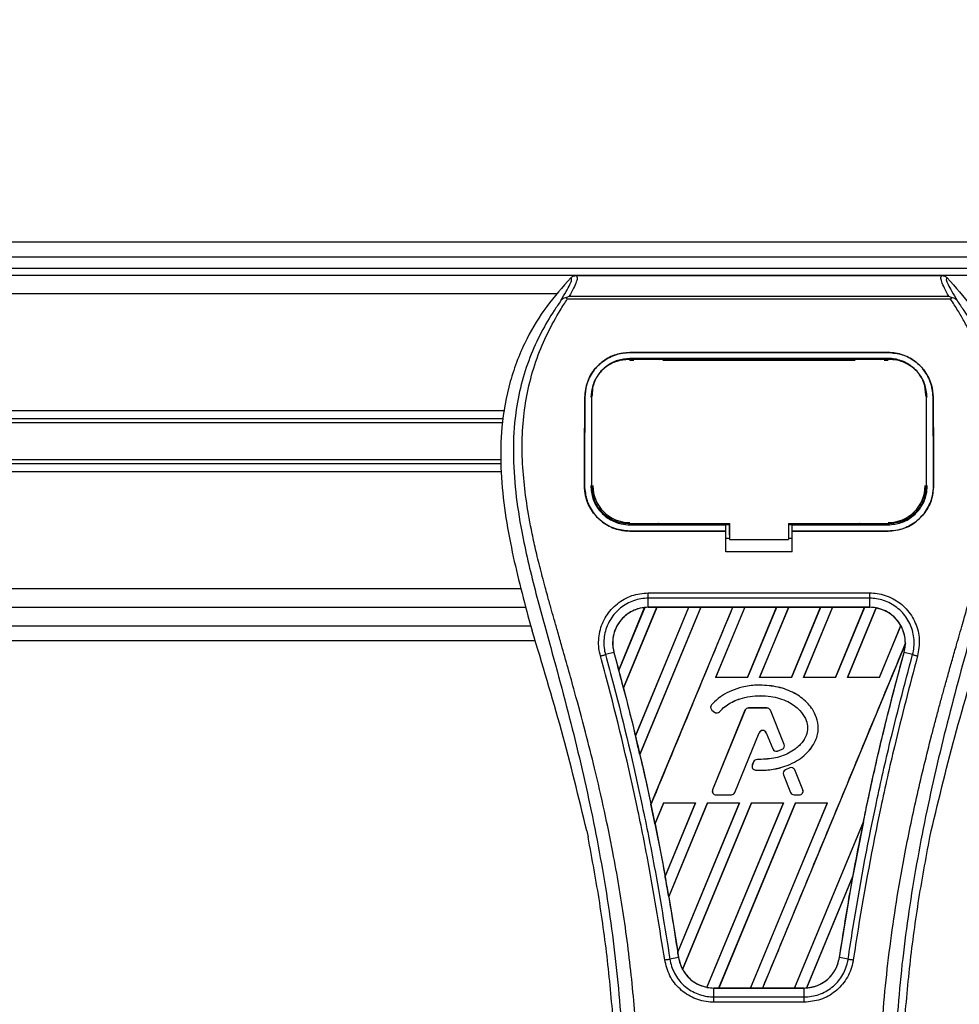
# Model space of a CAD drawing. Header units: millimetres. Extents: x 0 to 420, y 0 to 297.
# Tile 39 of 79: x 186 to 196, y 244 to 255. Entities that reach past the tile are written whole.
import ezdxf

# ---------------------------------------------------------------- set-up
doc = ezdxf.new("R2010")
doc.units = ezdxf.units.MM
doc.layers.add('QUOTE', color=174, linetype='Continuous')
doc.styles.add('SLDTEXTSTYLE3', font='TXT', dxfattribs={"width": 0.75})
doc.dimstyles.new('SLDDIMSTYLE0', dxfattribs={"dimtxt": 3, "dimasz": 3, "dimexe": 0, "dimexo": 0.0625, "dimgap": 0.75, "dimtad": 1, "dimlfac": 12.544143, "dimrnd": 1e-09, "dimzin": 12, "dimdsep": 46, "dimtxsty": 'SLDTEXTSTYLE3', "dimsah": 1, "dimcen": 0.09, "dimadec": 0, "dimazin": 3, "dimtfac": 1, "dimtdec": 3, "dimtofl": 0, "dimtmove": 0, "dimatfit": 3, "dimfxl": 0, "dimfrac": 2, "dimtolj": 1, "dimtzin": 12, "dimarcsym": 0})

# ---------------------------------------------------------------- blocks, each defined once
blk = doc.blocks.new('_D')
at = {"layer": 'QUOTE'}
for p, q in [((57.97, 252.326), (57.97, 261.036)), ((217.407, 252.326), (217.407, 261.036)), ((217.407, 259.036), (57.97, 259.036))]:
    blk.add_line(p, q, dxfattribs=at)
for points in [[(57.97, 259.036), (60.97, 258.536), (60.97, 259.536)], [(217.407, 259.036), (214.407, 259.536), (214.407, 258.536)]]:
    blk.add_solid(points, dxfattribs=at)
at = {"layer": 'QUOTE', "insert": (133.255, 262.903), "char_height": 3, "attachment_point": 1, "style": 'SLDTEXTSTYLE3'}
blk.add_mtext('2000', dxfattribs=at)

msp = doc.modelspace()

# ---------------------------------------------------------------- linework, layer by layer
at = {"color": 7, "linetype": 'Continuous', "lineweight": 25}
for p, q in [((214.42667, 252.47871), (57.96966, 252.47871)), ((60.16192, 252.31927), (214.37732, 252.31927)), ((60.2815, 252.19969), (214.37732, 252.19969)), ((202.6587, 252.11998), (72.71758, 252.11998)), ((192.31377, 252.11865), (196.26274, 252.11865)), ((192.10138, 251.92068), (83.2749, 251.92068)), ((192.23837, 251.89486), (196.33825, 251.89486)), ((192.21736, 251.86371), (192.20983, 251.88075)), ((196.35813, 251.86371), (192.21736, 251.86371)), ((196.3669, 251.88097), (196.35813, 251.86371)), ((192.89319, 251.28714), (195.68333, 251.28714)), ((192.89319, 251.28677), (192.89319, 251.28714)), ((195.68333, 251.28677), (192.89319, 251.28677)), ((195.68333, 251.28677), (195.68333, 251.28714)), ((195.68333, 251.22259), (192.89319, 251.22259)), ((192.89319, 251.2046), (192.93445, 251.2046)), ((192.89419, 251.21205), (192.89391, 251.21205)), ((193.23535, 251.21892), (192.94962, 251.21892)), ((193.25052, 251.2046), (195.326, 251.2046)), ((195.6269, 251.21892), (195.34117, 251.21892)), ((195.64207, 251.2046), (195.68333, 251.2046)), ((192.48418, 250.82928), (192.48328, 250.8116)), ((192.48471, 250.84765), (192.48381, 250.83004)), ((196.0927, 250.83013), (196.09178, 250.84766)), ((196.09325, 250.8116), (196.09234, 250.82927)), ((192.40726, 250.80491), (192.40691, 250.80491)), ((196.16926, 250.80491), (196.16962, 250.80491)), ((191.54376, 250.65714), (139.76082, 250.65714)), ((191.52794, 250.57072), (175.22831, 250.57072)), ((191.51956, 250.52496), (175.27957, 250.52496)), ((191.50163, 250.08189), (175.22831, 250.08189)), ((191.50274, 250.12766), (175.27957, 250.12766)), ((191.50502, 249.99548), (139.76082, 249.99548)), ((192.40293, 249.84813), (192.40258, 249.84813)), ((192.48094, 249.84091), (192.48118, 249.84046)), ((196.09534, 249.84045), (196.09559, 249.84089)), ((196.17359, 249.84813), (196.17394, 249.84813)), ((193.96945, 249.31292), (193.96945, 249.44399)), ((192.89319, 249.42406), (192.89319, 249.44008)), ((192.89319, 249.42406), (193.92953, 249.42406)), ((192.89319, 249.35666), (192.89319, 249.35631)), ((192.89319, 249.35666), (193.92953, 249.35666)), ((193.92953, 249.35631), (192.89319, 249.35631)), ((192.95635, 249.42782), (193.22862, 249.42782)), ((193.92953, 249.42744), (193.96945, 249.42744)), ((193.92953, 249.3605), (193.92953, 249.42406)), ((193.92953, 249.13431), (193.92953, 249.35631)), ((193.96945, 249.44007), (193.96945, 249.2644)), ((194.6072, 249.44007), (195.69648, 249.44006)), ((194.6072, 249.44007), (194.6072, 249.2644)), ((194.6072, 249.42744), (194.64699, 249.42744)), ((194.64699, 249.42406), (195.68333, 249.42406)), ((194.64699, 249.3605), (194.64699, 249.42406)), ((194.64699, 249.35666), (195.68333, 249.35666)), ((194.64699, 249.13431), (194.64699, 249.35631)), ((195.68333, 249.35631), (194.64699, 249.35631)), ((195.3479, 249.42782), (195.62018, 249.42782)), ((195.68333, 249.42406), (195.68333, 249.44006)), ((195.68333, 249.35666), (195.68333, 249.35631)), ((193.92953, 249.28076), (193.96945, 249.28076)), ((193.96945, 249.31292), (193.96945, 249.26762)), ((193.96945, 249.2644), (193.96945, 249.26762)), ((193.96945, 249.2644), (194.6072, 249.2644)), ((194.6072, 249.28076), (194.64699, 249.28076)), ((194.64699, 249.13431), (193.92953, 249.13431)), ((191.7157, 248.73194), (139.76082, 248.73194)), ((193.09214, 248.68916), (195.48438, 248.68916)), ((193.09214, 248.53307), (193.09214, 248.63094)), ((195.48438, 248.63094), (193.09214, 248.63094)), ((195.48438, 248.53307), (195.48438, 248.63094)), ((191.77073, 248.53264), (139.76082, 248.53264)), ((192.7732, 247.85484), (193.05276, 248.53038)), ((193.05409, 248.531), (192.77328, 247.85308)), ((192.82369, 247.6623), (193.1843, 248.53289)), ((193.18516, 248.5324), (192.82422, 247.6617)), ((193.52818, 248.5324), (192.95362, 247.14455)), ((192.95367, 247.14285), (193.52944, 248.53289)), ((193.65887, 248.53289), (193.00068, 246.94385)), ((193.00118, 246.94324), (193.65974, 248.5324)), ((195.48438, 248.53307), (193.09214, 248.53307)), ((193.09214, 248.53289), (193.09214, 248.53307)), ((193.09214, 248.53289), (193.1843, 248.53289)), ((193.12106, 246.40124), (194.00402, 248.53289)), ((193.1843, 248.53289), (193.18516, 248.5324)), ((193.52818, 248.5324), (193.18516, 248.5324)), ((193.52944, 248.53289), (193.52818, 248.5324)), ((193.52944, 248.53289), (193.65887, 248.53289)), ((193.65974, 248.5324), (193.65887, 248.53289)), ((194.00275, 248.5324), (193.65974, 248.5324)), ((194.13345, 248.53289), (193.81966, 247.77532)), ((193.82076, 247.77606), (194.13431, 248.5324)), ((194.00402, 248.53289), (194.00275, 248.5324)), ((194.00402, 248.53289), (194.13345, 248.53289)), ((194.13431, 248.5324), (194.13345, 248.53289)), ((194.47733, 248.5324), (194.13431, 248.5324)), ((194.47733, 248.5324), (194.16431, 247.77606)), ((194.1648, 247.77532), (194.4786, 248.53289)), ((194.60803, 248.53289), (194.29423, 247.77532)), ((194.29534, 247.77606), (194.60889, 248.5324)), ((194.4786, 248.53289), (194.47733, 248.5324)), ((194.4786, 248.53289), (194.60803, 248.53289)), ((194.60889, 248.5324), (194.60803, 248.53289)), ((194.95191, 248.5324), (194.60889, 248.5324)), ((194.95191, 248.5324), (194.63889, 247.77606)), ((194.63938, 247.77532), (194.95317, 248.53289)), ((195.0826, 248.53289), (194.76881, 247.77532)), ((194.76991, 247.77606), (195.08347, 248.5324)), ((194.95317, 248.53289), (194.95191, 248.5324)), ((194.95317, 248.53289), (195.0826, 248.53289)), ((195.08347, 248.5324), (195.0826, 248.53289)), ((195.42648, 248.5324), (195.08347, 248.5324)), ((195.42648, 248.5324), (195.11346, 247.77606)), ((195.11396, 247.77532), (195.42775, 248.53289)), ((195.55451, 248.52645), (195.24339, 247.77532)), ((195.24449, 247.77606), (195.55531, 248.5258)), ((195.42775, 248.53289), (195.42648, 248.5324)), ((195.42775, 248.53289), (195.48438, 248.53289)), ((195.48438, 248.53289), (195.48438, 248.53307)), ((191.80561, 248.38998), (191.83738, 248.27896)), ((139.76082, 248.33335), (191.82182, 248.33335)), ((195.8198, 248.33599), (195.58804, 247.77606)), ((195.58853, 247.77532), (195.82058, 248.33552)), ((139.76082, 248.17391), (191.86827, 248.17391)), ((195.86934, 248.14077), (194.32743, 244.41827)), ((192.72066, 248.04545), (192.62936, 248.02163)), ((192.72135, 248.04564), (192.72066, 248.04545)), ((192.72135, 248.04564), (192.7732, 247.85484)), ((195.85517, 248.04564), (195.85586, 248.04545)), ((195.94717, 248.02163), (195.85586, 248.04545)), ((192.77328, 247.85308), (192.7732, 247.85484)), ((193.82076, 247.77606), (193.81966, 247.77532)), ((194.1648, 247.77532), (193.81966, 247.77532)), ((194.16431, 247.77606), (193.82076, 247.77606)), ((194.1648, 247.77532), (194.16431, 247.77606)), ((194.29534, 247.77606), (194.29423, 247.77532)), ((194.63938, 247.77532), (194.29423, 247.77532)), ((194.63889, 247.77606), (194.29534, 247.77606)), ((194.63938, 247.77532), (194.63889, 247.77606)), ((194.76991, 247.77606), (194.76881, 247.77532)), ((195.11396, 247.77532), (194.76881, 247.77532)), ((195.11346, 247.77606), (194.76991, 247.77606)), ((195.11396, 247.77532), (195.11346, 247.77606)), ((195.24449, 247.77606), (195.24339, 247.77532)), ((195.58853, 247.77532), (195.24339, 247.77532)), ((195.58804, 247.77606), (195.24449, 247.77606)), ((195.58853, 247.77532), (195.58804, 247.77606)), ((192.82422, 247.6617), (192.82369, 247.6623)), ((192.82422, 247.6617), (192.95362, 247.14455)), ((194.29789, 247.69216), (194.29789, 247.69244)), ((193.77589, 247.47902), (193.77568, 247.4792)), ((193.78038, 247.42185), (193.7802, 247.42163)), ((193.7802, 247.42163), (193.80625, 247.3999)), ((193.78038, 247.42185), (193.80643, 247.40011)), ((194.17434, 247.4444), (194.17434, 247.44468)), ((194.37362, 247.44468), (194.17434, 247.44468)), ((194.37362, 247.4444), (194.17434, 247.4444)), ((194.37362, 247.4444), (194.37362, 247.44468)), ((194.13698, 247.41957), (193.78685, 246.56202)), ((194.13724, 247.41947), (193.78711, 246.56191)), ((193.80643, 247.40011), (193.80625, 247.3999)), ((193.86234, 247.40459), (193.86255, 247.4044)), ((194.13724, 247.41947), (194.13698, 247.41957)), ((194.41073, 247.41947), (194.41098, 247.41957)), ((194.56105, 247.05128), (194.41073, 247.41947)), ((194.56131, 247.05138), (194.41098, 247.41957)), ((192.95367, 247.14285), (192.95362, 247.14455)), ((194.02765, 246.53161), (194.29129, 247.17734)), ((194.0279, 246.53151), (194.29154, 247.17724)), ((194.29129, 247.17734), (194.29154, 247.17724)), ((194.36653, 247.17734), (194.36627, 247.17724)), ((194.36627, 247.17724), (194.43731, 247.00325)), ((194.36653, 247.17734), (194.43756, 247.00336)), ((194.43756, 247.00336), (194.43731, 247.00325)), ((194.53921, 246.99907), (194.53931, 246.99881)), ((194.56105, 247.05128), (194.56131, 247.05138)), ((193.00118, 246.94324), (193.00068, 246.94385)), ((194.26748, 246.88749), (194.26748, 246.88777)), ((194.48634, 246.98017), (194.48642, 246.9799)), ((194.23027, 246.86299), (194.21603, 246.82896)), ((194.21629, 246.82885), (194.21603, 246.82896)), ((194.23053, 246.86288), (194.21629, 246.82885)), ((194.23053, 246.86288), (194.23027, 246.86299)), ((194.6208, 246.79696), (194.57276, 246.77632)), ((194.62091, 246.79671), (194.57287, 246.77607)), ((194.62091, 246.79671), (194.6208, 246.79696)), ((194.25093, 246.77337), (194.25092, 246.77309)), ((194.55158, 246.72409), (194.55132, 246.72399)), ((194.55132, 246.72399), (194.62991, 246.53151)), ((194.55158, 246.72409), (194.63017, 246.53161)), ((194.57287, 246.77607), (194.57276, 246.77632)), ((194.67384, 246.77503), (194.6741, 246.77514)), ((194.76085, 246.56191), (194.67384, 246.77503)), ((194.76111, 246.56202), (194.6741, 246.77514)), ((193.78711, 246.56191), (193.78685, 246.56202)), ((193.82422, 246.50669), (193.99054, 246.50669)), ((193.82422, 246.50669), (193.82422, 246.50641)), ((193.82422, 246.50641), (193.99054, 246.50641)), ((193.99054, 246.50669), (193.99054, 246.50641)), ((194.02765, 246.53161), (194.0279, 246.53151)), ((194.63017, 246.53161), (194.62991, 246.53151)), ((194.66727, 246.50669), (194.66727, 246.50641)), ((194.66727, 246.50669), (194.72374, 246.50669)), ((194.66727, 246.50641), (194.72374, 246.50641)), ((194.72374, 246.50669), (194.72374, 246.50641)), ((194.76085, 246.56191), (194.76111, 246.56202)), ((193.12106, 246.40124), (193.12104, 246.40306)), ((193.25831, 246.4201), (193.16426, 246.19304)), ((193.16477, 246.19236), (193.25879, 246.41939)), ((193.25831, 246.4201), (193.60345, 246.4201)), ((193.25831, 246.4201), (193.25879, 246.41939)), ((193.25879, 246.41939), (193.60238, 246.41939)), ((193.27385, 245.62436), (193.60345, 246.4201)), ((193.60238, 246.41939), (193.27387, 245.62648)), ((193.73288, 246.4201), (193.31273, 245.40576)), ((193.31329, 245.40495), (193.73336, 246.41939)), ((193.41003, 244.8074), (194.07803, 246.4201)), ((194.07696, 246.41939), (193.4101, 244.81006)), ((194.20746, 246.4201), (193.46165, 244.61955)), ((193.4625, 244.61901), (194.20794, 246.41939)), ((193.60238, 246.41939), (193.60345, 246.4201)), ((194.55154, 246.41939), (193.72552, 244.42608)), ((193.72637, 244.42538), (194.55261, 246.4201)), ((193.73288, 246.4201), (194.07803, 246.4201)), ((193.73288, 246.4201), (193.73336, 246.41939)), ((193.73336, 246.41939), (194.07696, 246.41939)), ((194.68204, 246.4201), (193.85285, 244.41827)), ((193.85421, 244.4188), (194.68252, 246.41939)), ((194.07696, 246.41939), (194.07803, 246.4201)), ((195.02611, 246.41939), (194.19708, 244.4188)), ((194.198, 244.41827), (195.02718, 246.4201)), ((194.20746, 246.4201), (194.55261, 246.4201)), ((194.20746, 246.4201), (194.20794, 246.41939)), ((194.20794, 246.41939), (194.55154, 246.41939)), ((194.55154, 246.41939), (194.55261, 246.4201)), ((194.68204, 246.4201), (195.02718, 246.4201)), ((194.68204, 246.4201), (194.68252, 246.41939)), ((194.68252, 246.41939), (195.02611, 246.41939)), ((195.02611, 246.41939), (195.02718, 246.4201)), ((193.16477, 246.19236), (193.16426, 246.19304)), ((193.16477, 246.19236), (193.27387, 245.62648)), ((195.41672, 246.2167), (194.67165, 244.4188)), ((194.67258, 244.41827), (195.41668, 246.21471)), ((192.42838, 246.11599), (192.44241, 246.04938)), ((196.13411, 246.04938), (196.14814, 246.11599)), ((195.30353, 245.62906), (194.80237, 244.41914)), ((194.80376, 244.41977), (195.30214, 245.62362)), ((195.15686, 244.74655), (195.30214, 245.62362)), ((193.31329, 245.40495), (193.31273, 245.40576)), ((193.31329, 245.40495), (193.4101, 244.81006)), ((193.41896, 244.74644), (193.32532, 244.73108)), ((193.41919, 244.74647), (193.41896, 244.74644)), ((195.15686, 244.74655), (195.15756, 244.74644)), ((195.2512, 244.73108), (195.15756, 244.74644)), ((193.8, 244.41827), (193.8, 244.41811)), ((193.85285, 244.41827), (193.8, 244.41827)), ((193.8, 244.32177), (193.8, 244.41811)), ((193.8, 244.41811), (194.77652, 244.41811)), ((193.85285, 244.41827), (193.85421, 244.4188)), ((193.85421, 244.4188), (194.19708, 244.4188)), ((194.19708, 244.4188), (194.198, 244.41827)), ((194.32743, 244.41827), (194.198, 244.41827)), ((194.32743, 244.41827), (194.32879, 244.4188)), ((194.32879, 244.4188), (194.67165, 244.4188)), ((194.67165, 244.4188), (194.67258, 244.41827)), ((194.77652, 244.41827), (194.67258, 244.41827)), ((194.77652, 244.41827), (194.77652, 244.41811)), ((194.77652, 244.32177), (194.77652, 244.41811)), ((194.77652, 244.2645), (193.79999, 244.2645)), ((193.8, 244.32177), (194.77652, 244.32177))]:
    msp.add_line(p, q, dxfattribs=at)
at = {"color": 7, "linetype": 'Continuous', "lineweight": 25, "flags": 128}
for points in [[(192.88412, 251.21207), (192.89319, 251.21205), (192.89391, 251.21205)], [(192.88003, 249.44008), (193.40714, 249.44008), (193.96945, 249.44007)]]:
    msp.add_lwpolyline(points, dxfattribs=at)
at = {"color": 7, "linetype": 'Continuous', "lineweight": 25}
for centre, radius, start, end in [((192.89319, 249.848), 0.39998, 180, 270), ((195.68333, 249.848), 0.39998, 270, 0), ((193.09214, 248.14786), 0.38503, 90, 95.672482), ((195.48438, 248.14786), 0.38503, 79.504419, 90), ((195.48438, 248.14786), 0.38503, 358.944799, 29.169256), ((165.80985, 240.62658), 27.91503, 14.59831, 15.003317), ((193.80605, 247.45262), 0.04036, 138.805903, 230.16689), ((193.80605, 247.45262), 0.04008, 138.805903, 230.16689), ((194.17434, 247.40432), 0.04036, 90, 157.790712), ((194.17434, 247.40432), 0.04008, 90, 157.790712), ((194.37362, 247.40432), 0.04036, 22.209291, 90), ((194.37362, 247.40432), 0.04008, 22.209291, 90), ((193.8321, 247.43089), 0.04036, 230.16689, 318.977091), ((193.8321, 247.43089), 0.04008, 230.16689, 318.977091), ((165.80985, 240.62658), 27.91503, 13.079561, 13.499245), ((194.32891, 247.16198), 0.04064, 22.209261, 157.790711), ((194.32891, 247.16198), 0.04036, 22.209261, 157.790711), ((194.47467, 247.01851), 0.04036, 202.209261, 286.934979), ((194.47467, 247.01851), 0.04008, 202.209261, 286.934979), ((194.52395, 247.03613), 0.04008, 292.378703, 22.209291), ((194.52395, 247.03613), 0.04036, 292.378703, 22.209291), ((194.2675, 246.84741), 0.04036, 90.034995, 157.290493), ((194.25326, 246.81338), 0.04036, 157.290493, 266.671349), ((194.25326, 246.81338), 0.04008, 157.290493, 266.671349), ((194.2675, 246.84741), 0.04008, 90.034995, 157.290493), ((194.63673, 246.75988), 0.04036, 22.209257, 113.245837), ((194.63673, 246.75988), 0.04008, 22.209257, 113.245837), ((194.58869, 246.73924), 0.04036, 113.245837, 202.209268), ((194.58869, 246.73924), 0.04008, 113.245837, 202.209268), ((193.82422, 246.54676), 0.04036, 157.790712, 270), ((193.82422, 246.54676), 0.04008, 157.790712, 270), ((193.99054, 246.54676), 0.04008, 270, 337.790711), ((193.99054, 246.54676), 0.04036, 270, 337.790711), ((194.66727, 246.54676), 0.04036, 202.209268, 270), ((194.66727, 246.54676), 0.04008, 202.209268, 270), ((194.72374, 246.54676), 0.04036, 270, 22.209257), ((194.72374, 246.54676), 0.04008, 270, 22.209257), ((165.80985, 240.62658), 27.91503, 11.50231, 11.938732), ((222.76667, 240.62658), 27.91503, 168.452296, 169.676611), ((165.80985, 240.62658), 27.91503, 9.857872, 10.313596), ((165.80985, 240.62658), 27.91503, 8.487123, 8.613574), ((193.8, 244.8033), 0.38503, 188.487123, 208.505607), ((193.8, 244.8033), 0.38503, 258.975145, 270), ((194.77652, 244.8033), 0.38503, 270, 273.848225)]:
    msp.add_arc(centre, radius, start, end, dxfattribs=at)
for centre, major_axis, start_param, end_param in [((193.38523, 248.02646), (0.58622, -0.24282), 2.4758381, 2.47834817), ((195.27192, 248.23586), (0.42495, -0.17602), 1.2366218, 1.23887561), ((195.64797, 248.0801), (0.32721, -0.13553), 1.39562439, 1.39817632), ((195.13692, 248.29178), (0.69497, -0.28786), 0.21269966, 0.21779657), ((214.01385, 244.25211), (17.50698, -7.25163), 3.47055409, 3.47067314), ((141.39508, 250.7395), (48.83326, -20.2274), 0.33679293, 0.33683833), ((248.3595, 230.02568), (51.18956, -21.20341), 3.26460707, 3.26472371), ((141.26008, 250.79542), (49.10328, -20.33924), 0.31874944, 0.31880635), ((193.63748, 244.87062), (0.32506, -0.13465), 4.52262937, 4.52551338), ((194.01353, 244.71485), (0.42709, -0.17691), 4.36914734, 4.3715621), ((194.48679, 244.92331), (0.5795, -0.24004), 5.59499393, 5.59764265)]:
    msp.add_ellipse(centre, major_axis=major_axis, ratio=0.86604739, start_param=start_param, end_param=end_param, dxfattribs=at)
for points, knots in [([(192.31377, 252.11865), (192.3191, 252.11337), (192.32974, 252.10282), (192.31822, 252.05432), (192.28898, 251.98669), (192.25515, 251.92532), (192.23837, 251.89486)], [0, 0, 0, 0, 0.25759359, 0.51473288, 0.75915094, 1, 1, 1, 1]), ([(192.25614, 252.09416), (192.26007, 252.0978), (192.26795, 252.10511), (192.28225, 252.11269), (192.29765, 252.11776), (192.30839, 252.11835), (192.31377, 252.11865)], [0, 0, 0, 0, 0.24915906, 0.49997617, 0.7491747, 1, 1, 1, 1]), ([(196.33825, 251.89486), (196.32181, 251.92554), (196.28899, 251.98677), (196.25961, 252.05424), (196.2471, 252.10274), (196.25752, 252.11334), (196.26274, 252.11865)], [0, 0, 0, 0, 0.242422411, 0.483828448, 0.741457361, 1, 1, 1, 1]), ([(196.26274, 252.11864), (196.27345, 252.1174), (196.28954, 252.11554), (196.30856, 252.10508), (196.31644, 252.0978), (196.32039, 252.09414)], [0, 0, 0, 0, 0.4987145, 0.74874936, 1, 1, 1, 1]), ([(192.25614, 252.09416), (192.16602, 251.99303), (191.98586, 251.79088), (191.75602, 251.4162), (191.58596, 250.97629), (191.50087, 250.50235), (191.49269, 250.04331), (191.53321, 249.60791), (191.63031, 249.054), (191.73657, 248.65153), (191.80561, 248.38998)], [0, 0, 0, 0, 0.10316831, 0.20624433, 0.33339074, 0.46068403, 0.57142712, 0.68264548, 0.793763, 1, 1, 1, 1]), ([(192.14749, 251.84761), (192.16735, 251.88135), (192.20725, 251.94911), (192.24858, 252.02419), (192.27026, 252.07777), (192.26085, 252.08869), (192.25614, 252.09416)], [0, 0, 0, 0, 0.248727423, 0.499498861, 0.749278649, 1, 1, 1, 1]), ([(196.32039, 252.09414), (196.31559, 252.08874), (196.30601, 252.07795), (196.32707, 252.02505), (196.36837, 251.95008), (196.40875, 251.88187), (196.42902, 251.84763)], [0, 0, 0, 0, 0.25144081, 0.50156728, 0.74986348, 1, 1, 1, 1]), ([(196.32039, 252.09414), (196.41051, 251.99302), (196.59067, 251.79087), (196.82051, 251.4162), (196.99056, 250.97629), (197.07565, 250.50235), (197.08383, 250.04331), (197.04331, 249.60791), (196.94621, 249.054), (196.83996, 248.65153), (196.77091, 248.38998)], [0, 0, 0, 0, 0.10316681, 0.20624133, 0.33338823, 0.46068199, 0.57142551, 0.68264429, 0.79376223, 1, 1, 1, 1]), ([(192.20955, 251.88092), (192.21874, 251.88594), (192.22811, 251.89106), (192.23817, 251.89479), (192.23836, 251.89486)], [0, 0, 0, 0, 0.98124308, 1, 1, 1, 1]), ([(196.33824, 251.89486), (196.33844, 251.89479), (196.34887, 251.89129), (196.35797, 251.88608), (196.3669, 251.88097)], [0, 0, 0, 0, 0.01890165, 1, 1, 1, 1]), ([(192.14742, 251.84754), (192.1236, 251.81282), (192.05147, 251.70769), (191.93259, 251.50676), (191.80871, 251.23697), (191.71358, 250.94239), (191.648, 250.59852), (191.62558, 250.20729), (191.654, 249.7782), (191.73187, 249.28107), (191.86416, 248.72069), (192.07439, 247.97231), (192.30926, 247.09519), (192.53555, 246.08209), (192.70593, 245.05883), (192.81463, 244.02743), (192.82703, 243.33721), (192.83322, 242.99221)], [0, 0, 0, 0, 0.01713148, 0.05187885, 0.08678877, 0.12161717, 0.15673053, 0.20338813, 0.25034812, 0.29727092, 0.36741646, 0.43767728, 0.5502447, 0.66284727, 0.77534658, 0.88770737, 1, 1, 1, 1]), ([(192.99205, 242.98692), (192.98899, 243.22081), (192.98272, 243.69881), (192.92678, 244.42539), (192.83881, 245.1585), (192.72995, 245.79527), (192.61815, 246.3375), (192.5189, 246.77035), (192.4104, 247.20039), (192.29068, 247.64486), (192.18766, 248.01061), (192.11168, 248.27544), (192.07328, 248.41026), (192.0372, 248.5374), (192.00592, 248.64819), (191.97516, 248.75911), (191.9478, 248.86281), (191.91959, 248.97324), (191.89365, 249.0794), (191.86992, 249.18126), (191.84841, 249.2788), (191.81268, 249.45161), (191.77082, 249.69294), (191.73511, 250.01159), (191.72538, 250.32265), (191.74475, 250.63243), (191.79863, 250.93523), (191.88569, 251.22842), (192.00365, 251.50277), (192.10714, 251.68853), (192.17903, 251.80477), (192.20487, 251.8445), (192.21736, 251.86371)], [0, 0, 0, 0, 0.0757702, 0.15485711, 0.23590506, 0.31485054, 0.36399108, 0.41519555, 0.45865907, 0.50762015, 0.56426777, 0.58171923, 0.5968623, 0.60967945, 0.62453602, 0.63416312, 0.64698127, 0.65929869, 0.67111214, 0.6824202, 0.69322322, 0.70352316, 0.73970395, 0.77276709, 0.80790749, 0.84137847, 0.87484774, 0.91020132, 0.94506666, 0.98012916, 0.9903909, 1, 1, 1, 1]), ([(192.2097, 251.88073), (192.20921, 251.88064), (192.20073, 251.87908), (192.18464, 251.87443), (192.16363, 251.86361), (192.15283, 251.85291), (192.14749, 251.84761)], [0, 0, 0, 0, 0.0200108, 0.34699568, 0.67667396, 1, 1, 1, 1]), ([(195.58447, 242.98692), (195.59022, 243.31115), (195.60173, 243.95952), (195.70203, 244.92745), (195.84044, 245.77867), (195.99657, 246.51602), (196.10964, 246.98099), (196.18888, 247.28514), (196.22602, 247.42468), (196.26257, 247.5592), (196.29893, 247.6908), (196.33705, 247.82708), (196.37845, 247.97362), (196.42883, 248.14981), (196.4824, 248.33681), (196.53777, 248.53202), (196.59135, 248.72091), (196.64647, 248.9296), (196.70027, 249.14987), (196.76407, 249.4446), (196.82304, 249.79926), (196.8545, 250.22111), (196.84, 250.54653), (196.80554, 250.7802), (196.7748, 250.92943), (196.73518, 251.0793), (196.68835, 251.22191), (196.63306, 251.36243), (196.57184, 251.49654), (196.50529, 251.62526), (196.43331, 251.74855), (196.38443, 251.82344), (196.35813, 251.86371)], [0, 0, 0, 0, 0.10501624, 0.21000012, 0.3148093, 0.38417565, 0.45402283, 0.46974914, 0.48595735, 0.50078255, 0.51489215, 0.53016847, 0.54660973, 0.56420695, 0.58951768, 0.60961461, 0.62993527, 0.65313231, 0.67956677, 0.7034488, 0.75098221, 0.79627837, 0.84125889, 0.85770847, 0.87473965, 0.89224616, 0.91011436, 0.92619338, 0.9450023, 0.96297697, 0.98008872, 1, 1, 1, 1]), ([(196.42908, 251.84756), (196.45291, 251.81284), (196.52505, 251.7077), (196.64393, 251.50676), (196.76781, 251.23697), (196.86294, 250.94239), (196.92853, 250.59852), (196.95094, 250.20729), (196.92252, 249.7782), (196.84465, 249.28107), (196.71236, 248.72069), (196.50213, 247.97231), (196.26727, 247.09519), (196.04097, 246.08209), (195.87059, 245.05883), (195.76189, 244.02743), (195.7495, 243.33721), (195.7433, 242.99221)], [0, 0, 0, 0, 0.01713512, 0.05188236, 0.08679215, 0.12162042, 0.15673365, 0.20339108, 0.2503509, 0.29727352, 0.3674188, 0.43767936, 0.55024637, 0.66284852, 0.77534741, 0.88770778, 1, 1, 1, 1]), ([(196.42902, 251.84763), (196.42367, 251.85293), (196.41288, 251.86363), (196.39187, 251.87444), (196.37581, 251.87908), (196.36735, 251.88064), (196.36688, 251.88072)], [0, 0, 0, 0, 0.32361461, 0.65359013, 0.98086966, 1, 1, 1, 1]), ([(192.40691, 250.80491), (192.41308, 250.86142), (192.42543, 250.97441), (192.51562, 251.12247), (192.64685, 251.23155), (192.78276, 251.2816), (192.86625, 251.28579), (192.89319, 251.28714)], [0, 0, 0, 0, 0.2254673, 0.45085364, 0.67736923, 0.89591171, 1, 1, 1, 1]), ([(192.89319, 251.28677), (192.84156, 251.28194), (192.7384, 251.2723), (192.5995, 251.19785), (192.48833, 251.0852), (192.41961, 250.94746), (192.41103, 250.84844), (192.40726, 250.80491)], [0, 0, 0, 0, 0.19866542, 0.3969886, 0.60422417, 0.82603869, 1, 1, 1, 1]), ([(195.68333, 251.28714), (195.73508, 251.2823), (195.8385, 251.27263), (195.97783, 251.1978), (196.08907, 251.08463), (196.15741, 250.94681), (196.1659, 250.84813), (196.16962, 250.80491)], [0, 0, 0, 0, 0.1991311, 0.39793157, 0.60588955, 0.82737965, 1, 1, 1, 1]), ([(196.16926, 250.80491), (196.16307, 250.86142), (196.15071, 250.97442), (196.06045, 251.12239), (195.92922, 251.23139), (195.79341, 251.28127), (195.71008, 251.28543), (195.68333, 251.28677)], [0, 0, 0, 0, 0.22565954, 0.45124755, 0.67796823, 0.89662642, 1, 1, 1, 1]), ([(192.89319, 251.22259), (192.84823, 251.21837), (192.75838, 251.20992), (192.63754, 251.14457), (192.54161, 251.04618), (192.48306, 250.92699), (192.47596, 250.84196), (192.47284, 250.80462)], [0, 0, 0, 0, 0.20000515, 0.39972248, 0.6073327, 0.82753078, 1, 1, 1, 1]), ([(192.88412, 251.21207), (192.83939, 251.20802), (192.74993, 251.19992), (192.63067, 251.13591), (192.54049, 251.04046), (192.4917, 250.93223), (192.48637, 250.85915), (192.48418, 250.82928)], [0, 0, 0, 0, 0.2128654, 0.42572184, 0.63872248, 0.85234986, 1, 1, 1, 1]), ([(195.69239, 251.21207), (195.68937, 251.21206), (195.37037, 251.21161), (194.43763, 251.21214), (193.50792, 251.21209), (192.89419, 251.21205)], [0, 0, 0, 0, 0.00323915, 0.34201142, 1, 1, 1, 1]), ([(192.94962, 251.21892), (192.95395, 251.21858), (192.96192, 251.21796), (192.96859, 251.2139), (192.97163, 251.21205)], [0, 0, 0, 0, 0.54423053, 1, 1, 1, 1]), ([(193.21289, 251.21203), (193.21692, 251.21428), (193.22389, 251.21817), (193.23195, 251.21869), (193.23535, 251.21892)], [0, 0, 0, 0, 0.57883712, 1, 1, 1, 1]), ([(195.34117, 251.21892), (195.34551, 251.21858), (195.35351, 251.21795), (195.3602, 251.21387), (195.36327, 251.212)], [0, 0, 0, 0, 0.54200646, 1, 1, 1, 1]), ([(195.60447, 251.21204), (195.6085, 251.21429), (195.61546, 251.21817), (195.62351, 251.21869), (195.6269, 251.21892)], [0, 0, 0, 0, 0.57824493, 1, 1, 1, 1]), ([(196.10368, 250.80462), (196.09846, 250.8535), (196.088, 250.95126), (196.01021, 251.0796), (195.89691, 251.17408), (195.77942, 251.21768), (195.70706, 251.22138), (195.68333, 251.22259)], [0, 0, 0, 0, 0.22552106, 0.45099433, 0.67672025, 0.8940147, 1, 1, 1, 1]), ([(196.09234, 250.82927), (196.08774, 250.8734), (196.07853, 250.96169), (196.00854, 251.07728), (195.9059, 251.16255), (195.794, 251.20612), (195.72086, 251.2104), (195.69239, 251.21207)], [0, 0, 0, 0, 0.21773223, 0.43557879, 0.65075483, 0.86407246, 1, 1, 1, 1]), ([(192.48118, 249.84046), (192.48118, 249.84296), (192.48148, 249.99494), (192.48203, 250.23256), (192.48303, 250.55125), (192.48374, 250.72876), (192.48415, 250.82103), (192.48418, 250.82928)], [0, 0, 0, 0, 0.0075194, 0.45666513, 0.71535566, 0.97452521, 1, 1, 1, 1]), ([(196.09234, 250.82927), (196.09237, 250.82102), (196.09305, 250.66824), (196.09394, 250.42796), (196.09479, 250.10791), (196.09516, 249.93221), (196.09534, 249.84295), (196.09534, 249.84045)], [0, 0, 0, 0, 0.02546624, 0.4713629, 0.73178735, 0.99246436, 1, 1, 1, 1]), ([(192.40258, 249.84813), (192.40283, 249.92833), (192.40345, 250.12906), (192.40473, 250.44943), (192.40618, 250.6863), (192.40691, 250.80491)], [0, 0, 0, 0, 0.249392, 0.62414375, 1, 1, 1, 1]), ([(192.40726, 250.80491), (192.40633, 250.64738), (192.40491, 250.41065), (192.40368, 250.0901), (192.40318, 249.92881), (192.40293, 249.84813)], [0, 0, 0, 0, 0.49854329, 0.74916751, 1, 1, 1, 1]), ([(196.17359, 249.84813), (196.17334, 249.92834), (196.17272, 250.12908), (196.17143, 250.4495), (196.16998, 250.68632), (196.16926, 250.80491)], [0, 0, 0, 0, 0.24937779, 0.62412174, 1, 1, 1, 1]), ([(196.16962, 250.80491), (196.17055, 250.64734), (196.17196, 250.41056), (196.17319, 250.09004), (196.17369, 249.92879), (196.17394, 249.84813)], [0, 0, 0, 0, 0.49858361, 0.74918971, 1, 1, 1, 1]), ([(192.89319, 249.35631), (192.83815, 249.36171), (192.72808, 249.37251), (192.5813, 249.45669), (192.47039, 249.58062), (192.41092, 249.71903), (192.40498, 249.81095), (192.40258, 249.84813)], [0, 0, 0, 0, 0.213411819, 0.426817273, 0.640485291, 0.854574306, 1, 1, 1, 1]), ([(192.40293, 249.84813), (192.4082, 249.79295), (192.41873, 249.68258), (192.50321, 249.53514), (192.62776, 249.42395), (192.76578, 249.36506), (192.85696, 249.35905), (192.89319, 249.35666)], [0, 0, 0, 0, 0.21527284, 0.43057751, 0.64507916, 0.85897707, 1, 1, 1, 1]), ([(192.46994, 249.848), (192.47453, 249.80033), (192.48373, 249.70499), (192.55685, 249.57769), (192.66459, 249.48181), (192.78365, 249.43123), (192.86214, 249.42609), (192.89319, 249.42406)], [0, 0, 0, 0, 0.21554334, 0.43111778, 0.64592653, 0.85995009, 1, 1, 1, 1]), ([(192.48118, 249.84046), (192.48553, 249.79537), (192.49422, 249.70517), (192.56336, 249.58478), (192.66518, 249.49424), (192.77734, 249.44676), (192.85106, 249.44196), (192.88003, 249.44008)], [0, 0, 0, 0, 0.21612272, 0.43228358, 0.64748247, 0.86145988, 1, 1, 1, 1]), ([(196.17394, 249.84813), (196.16867, 249.79292), (196.15814, 249.6825), (196.07364, 249.53493), (195.94896, 249.42365), (195.81081, 249.36471), (195.71957, 249.3587), (195.68333, 249.35631)], [0, 0, 0, 0, 0.21521677, 0.43046232, 0.64509935, 0.85904026, 1, 1, 1, 1]), ([(195.68333, 249.35666), (195.73834, 249.36206), (195.84835, 249.37285), (195.99496, 249.45699), (196.10581, 249.58077), (196.16525, 249.71907), (196.17119, 249.81095), (196.17359, 249.84813)], [0, 0, 0, 0, 0.21342983, 0.42685587, 0.64034809, 0.85449046, 1, 1, 1, 1]), ([(195.68333, 249.42406), (195.73081, 249.42871), (195.82576, 249.43803), (195.95234, 249.51064), (196.04801, 249.6175), (196.09931, 249.73677), (196.10449, 249.816), (196.10659, 249.848)], [0, 0, 0, 0, 0.2134822, 0.42695832, 0.64062067, 0.85482206, 1, 1, 1, 1]), ([(195.69648, 249.44006), (195.74115, 249.44444), (195.83047, 249.45321), (195.94958, 249.52154), (196.03975, 249.62216), (196.08839, 249.73486), (196.09333, 249.80994), (196.09534, 249.84045)], [0, 0, 0, 0, 0.21287602, 0.42573624, 0.63903454, 0.85331242, 1, 1, 1, 1]), ([(192.95635, 249.42782), (192.95389, 249.42995), (192.94976, 249.43354), (192.94527, 249.43763), (192.94322, 249.43958), (192.94269, 249.44008)], [0, 0, 0, 0, 0.52171255, 0.87814343, 1, 1, 1, 1]), ([(192.98448, 249.44008), (192.98379, 249.43919), (192.98037, 249.43478), (192.97059, 249.42953), (192.96125, 249.42841), (192.95635, 249.42782)], [0, 0, 0, 0, 0.10642295, 0.53086448, 1, 1, 1, 1]), ([(193.22862, 249.42782), (193.2242, 249.42829), (193.21536, 249.42924), (193.20551, 249.43417), (193.20165, 249.43884), (193.20062, 249.44008)], [0, 0, 0, 0, 0.42334534, 0.8466836, 1, 1, 1, 1]), ([(193.24225, 249.44008), (193.24174, 249.43958), (193.23946, 249.43738), (193.23493, 249.4333), (193.2308, 249.42971), (193.22862, 249.42782)], [0, 0, 0, 0, 0.12176563, 0.5374861, 1, 1, 1, 1]), ([(195.3479, 249.42782), (195.34544, 249.42995), (195.34131, 249.43354), (195.33683, 249.43762), (195.33478, 249.43957), (195.33426, 249.44006)], [0, 0, 0, 0, 0.52240696, 0.87931225, 1, 1, 1, 1]), ([(195.37602, 249.44006), (195.37533, 249.43918), (195.37191, 249.43478), (195.36214, 249.42953), (195.3528, 249.42841), (195.3479, 249.42782)], [0, 0, 0, 0, 0.1058158, 0.53054572, 1, 1, 1, 1]), ([(195.62018, 249.42782), (195.61575, 249.42829), (195.60691, 249.42924), (195.59707, 249.43417), (195.59321, 249.43883), (195.59219, 249.44006)], [0, 0, 0, 0, 0.42366418, 0.84732129, 1, 1, 1, 1]), ([(195.63379, 249.44006), (195.63328, 249.43957), (195.63101, 249.43738), (195.62648, 249.4333), (195.62235, 249.42971), (195.62018, 249.42782)], [0, 0, 0, 0, 0.12048582, 0.5368121, 1, 1, 1, 1]), ([(192.57517, 248.00702), (192.56904, 248.03423), (192.54961, 248.12043), (192.55959, 248.27219), (192.6292, 248.44245), (192.75141, 248.57882), (192.91161, 248.67134), (193.03198, 248.68323), (193.09214, 248.68916)], [0, 0, 0, 0, 0.08482381, 0.26866327, 0.45220958, 0.6351901, 0.81766994, 1, 1, 1, 1]), ([(193.09214, 248.63094), (193.09214, 248.63094), (193.03868, 248.63093), (192.93082, 248.61265), (192.78769, 248.53339), (192.67827, 248.41095), (192.61522, 248.25887), (192.6077, 248.12347), (192.62275, 248.04568), (192.62935, 248.02163), (192.62936, 248.02163)], [0, 0, 0, 0, 0.00000543, 0.18210364, 0.36443631, 0.54739405, 0.7310397, 0.91506651, 0.99999457, 1, 1, 1, 1]), ([(195.48438, 248.68916), (195.51137, 248.68792), (195.59847, 248.68391), (195.74117, 248.63465), (195.88677, 248.5222), (195.98583, 248.36732), (196.03238, 248.18711), (196.0117, 248.06706), (196.00136, 248.00705)], [0, 0, 0, 0, 0.082154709, 0.265139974, 0.448671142, 0.632499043, 0.816300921, 1, 1, 1, 1]), ([(195.94717, 248.02163), (195.94717, 248.02163), (195.96147, 248.0737), (195.97248, 248.18357), (195.93356, 248.34381), (195.84388, 248.48221), (195.71378, 248.58285), (195.58626, 248.62509), (195.50846, 248.63094), (195.48438, 248.63094), (195.48438, 248.63094)], [0, 0, 0, 0, 0.00000543, 0.18394327, 0.36788507, 0.55174361, 0.73517579, 0.91795463, 0.99999457, 1, 1, 1, 1]), ([(193.05276, 248.53038), (193.04861, 248.5299), (193.0017, 248.52458), (192.91371, 248.49675), (192.82143, 248.42785), (192.75201, 248.33767), (192.70929, 248.23079), (192.70346, 248.12379), (192.71721, 248.0637), (192.72135, 248.04564)], [0, 0, 0, 0, 0.01885318, 0.21282096, 0.40681661, 0.52835779, 0.72245962, 0.91656219, 1, 1, 1, 1]), ([(193.09214, 248.53307), (193.06244, 248.53108), (193.00327, 248.52712), (192.9193, 248.49569), (192.84452, 248.44749), (192.78279, 248.38313), (192.73724, 248.30649), (192.71068, 248.22153), (192.70282, 248.13232), (192.71473, 248.07433), (192.72066, 248.04545)], [0, 0, 0, 0, 0.12569623, 0.25032569, 0.37528007, 0.50044089, 0.62515005, 0.75003778, 0.87547351, 1, 1, 1, 1]), ([(194.00275, 248.5324), (193.8559, 248.17756), (193.56215, 247.46778), (193.26809, 246.758), (193.12104, 246.40306)], [0, 0, 0, 0, 0.49992198, 1, 1, 1, 1]), ([(195.85586, 248.04545), (195.86183, 248.07452), (195.87338, 248.13085), (195.86632, 248.21724), (195.84907, 248.27601), (195.82393, 248.33259), (195.79114, 248.3863), (195.72999, 248.44899), (195.65565, 248.49646), (195.57222, 248.5273), (195.51347, 248.53116), (195.48438, 248.53307)], [0, 0, 0, 0, 0.12529956, 0.24274151, 0.36337564, 0.383202, 0.50535928, 0.6278262, 0.7514156, 0.8768992, 1, 1, 1, 1]), ([(195.8198, 248.33599), (195.81897, 248.33745), (195.80484, 248.3624), (195.76216, 248.42044), (195.67449, 248.49203), (195.59402, 248.51483), (195.55531, 248.5258)], [0, 0, 0, 0, 0.01512501, 0.25683294, 0.64241317, 1, 1, 1, 1]), ([(192.42838, 246.11599), (192.34045, 246.47884), (192.16443, 247.20512), (191.94646, 247.92082), (191.83738, 248.27896)], [0, 0, 0, 0, 0.49959655, 1, 1, 1, 1]), ([(196.14814, 246.11599), (196.23607, 246.47884), (196.41209, 247.20512), (196.63006, 247.92082), (196.73914, 248.27896)], [0, 0, 0, 0, 0.499596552, 1, 1, 1, 1]), ([(194.32879, 244.4188), (194.58534, 245.03855), (195.09848, 246.27815), (195.61205, 247.51766), (195.86885, 248.13746)], [0, 0, 0, 0, 0.49996212, 1, 1, 1, 1]), ([(195.85517, 248.04564), (195.85878, 248.06044), (195.86614, 248.09062), (195.86794, 248.12165), (195.86885, 248.13746)], [0, 0, 0, 0, 0.49021008, 1, 1, 1, 1]), ([(193.26956, 244.72242), (193.21636, 245.05574), (193.12794, 245.60968), (192.92948, 246.59795), (192.75036, 247.35975), (192.60438, 247.89909), (192.57517, 248.00702)], [0, 0, 0, 0, 0.30143784, 0.50095323, 0.90014009, 1, 1, 1, 1]), ([(192.62936, 248.02163), (192.65865, 247.91354), (192.80505, 247.37328), (192.9845, 246.61009), (193.18339, 245.61999), (193.272, 245.06502), (193.32532, 244.73108)], [0, 0, 0, 0, 0.099838, 0.49902568, 0.69855338, 1, 1, 1, 1]), ([(192.72066, 248.04545), (192.79306, 247.7736), (192.9378, 247.23015), (193.12539, 246.39733), (193.28896, 245.56978), (193.37667, 245.01431), (193.41896, 244.74644)], [0, 0, 0, 0, 0.25011921, 0.50000089, 0.75888314, 1, 1, 1, 1]), ([(195.15756, 244.74644), (195.1908, 244.9592), (195.25925, 245.39736), (195.38324, 246.06052), (195.52554, 246.73395), (195.68198, 247.39709), (195.79859, 247.83189), (195.85586, 248.04545)], [0, 0, 0, 0, 0.19147025, 0.39431229, 0.59975537, 0.80341344, 1, 1, 1, 1]), ([(195.2512, 244.73108), (195.26814, 244.84171), (195.35281, 245.39496), (195.49792, 246.16535), (195.71714, 247.15122), (195.86075, 247.69464), (195.94717, 248.02163)], [0, 0, 0, 0, 0.09978068, 0.49898343, 0.69852478, 1, 1, 1, 1]), ([(196.00136, 248.00705), (195.91516, 247.68059), (195.77193, 247.13809), (195.55313, 246.15402), (195.40835, 245.38507), (195.32386, 244.83287), (195.30696, 244.72245)], [0, 0, 0, 0, 0.301521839, 0.501047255, 0.900230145, 1, 1, 1, 1]), ([(195.41672, 246.2167), (195.42985, 246.28019), (195.4999, 246.61881), (195.63824, 247.23057), (195.78284, 247.77386), (195.85517, 248.04564)], [0, 0, 0, 0, 0.10340315, 0.55148733, 1, 1, 1, 1]), ([(195.94717, 248.02163), (195.95092, 248.02065), (195.95843, 248.01868), (195.97188, 248.01508), (195.98632, 248.01118), (195.99635, 248.00843), (196.00136, 248.00705)], [0, 0, 0, 0, 0.249999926, 0.499999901, 0.749999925, 1, 1, 1, 1]), ([(194.29789, 247.69244), (194.28513, 247.69224), (194.22112, 247.69124), (194.11645, 247.67567), (193.95949, 247.62448), (193.84604, 247.55512), (193.78609, 247.49043), (193.77568, 247.4792)], [0, 0, 0, 0, 0.06609822, 0.33160936, 0.54333981, 0.9207225, 1, 1, 1, 1]), ([(194.29789, 247.69216), (194.28513, 247.69196), (194.22112, 247.69097), (194.11647, 247.67539), (193.95956, 247.6242), (193.84619, 247.55488), (193.78628, 247.49023), (193.77589, 247.47902)], [0, 0, 0, 0, 0.06612533, 0.33174621, 0.54346998, 0.92083251, 1, 1, 1, 1]), ([(194.25092, 246.77309), (194.26366, 246.77252), (194.32759, 246.76963), (194.43478, 246.77769), (194.56387, 246.80968), (194.66894, 246.85507), (194.75293, 246.90863), (194.81829, 246.96825), (194.88055, 247.04717), (194.92973, 247.15403), (194.93145, 247.28159), (194.89862, 247.37741), (194.85475, 247.44993), (194.78792, 247.52838), (194.69425, 247.596), (194.5863, 247.64444), (194.46207, 247.68278), (194.36408, 247.68854), (194.29789, 247.69244)], [0, 0, 0, 0, 0.02165103, 0.10858224, 0.18115516, 0.24641733, 0.30191976, 0.3494146, 0.3957935, 0.47204322, 0.54418912, 0.60642253, 0.64145008, 0.68756644, 0.78047589, 0.83428433, 0.88806573, 1, 1, 1, 1]), ([(194.25093, 246.77337), (194.26368, 246.77279), (194.32761, 246.76991), (194.43478, 246.77797), (194.56383, 246.80997), (194.66885, 246.85534), (194.75279, 246.90887), (194.81811, 246.96847), (194.88032, 247.04734), (194.92946, 247.15412), (194.93116, 247.28157), (194.89836, 247.37732), (194.85451, 247.44978), (194.78772, 247.52818), (194.6941, 247.59577), (194.5862, 247.64418), (194.46201, 247.6825), (194.36406, 247.68827), (194.29789, 247.69216)], [0, 0, 0, 0, 0.02166192, 0.10863705, 0.18121596, 0.24648097, 0.30198015, 0.34947193, 0.39584462, 0.4720735, 0.54419751, 0.6064107, 0.64143077, 0.68754489, 0.78044966, 0.83426027, 0.88804384, 1, 1, 1, 1]), ([(193.86234, 247.40459), (193.87102, 247.41396), (193.91393, 247.46033), (193.98977, 247.50898), (194.09415, 247.55052), (194.22784, 247.58158), (194.37437, 247.58036), (194.51013, 247.55076), (194.62066, 247.5078), (194.72212, 247.43644), (194.79023, 247.33938), (194.81771, 247.2515), (194.80911, 247.16332), (194.76374, 247.07312), (194.68921, 247.00556), (194.58502, 246.93779), (194.44436, 246.89328), (194.32769, 246.88946), (194.26748, 246.88749)], [0, 0, 0, 0, 0.0204778, 0.101231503, 0.141141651, 0.200522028, 0.320236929, 0.372072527, 0.422717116, 0.509805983, 0.566120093, 0.610130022, 0.654519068, 0.704627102, 0.768467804, 0.813211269, 0.903600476, 1, 1, 1, 1]), ([(193.86255, 247.4044), (193.87123, 247.41378), (193.91412, 247.46012), (193.98993, 247.50875), (194.09426, 247.55026), (194.22791, 247.58131), (194.37437, 247.58008), (194.51007, 247.55049), (194.62054, 247.50755), (194.72192, 247.43624), (194.78997, 247.33926), (194.81743, 247.25148), (194.80884, 247.16339), (194.76351, 247.07328), (194.68903, 247.00578), (194.58491, 246.93805), (194.44431, 246.89356), (194.32768, 246.88974), (194.26748, 246.88777)], [0, 0, 0, 0, 0.020489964, 0.101250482, 0.141163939, 0.200556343, 0.320295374, 0.372132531, 0.422781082, 0.509868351, 0.566159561, 0.610144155, 0.654508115, 0.704595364, 0.768419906, 0.813165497, 0.903559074, 1, 1, 1, 1]), ([(194.48634, 246.98017), (194.49243, 246.98208), (194.50439, 246.98586), (194.52202, 246.99218), (194.53348, 246.99677), (194.53921, 246.99907)], [0, 0, 0, 0, 0.3407852, 0.67023241, 1, 1, 1, 1]), ([(194.48642, 246.9799), (194.49251, 246.98182), (194.50448, 246.98559), (194.52212, 246.99191), (194.53358, 246.99651), (194.53931, 246.99881)], [0, 0, 0, 0, 0.34062478, 0.67015208, 1, 1, 1, 1]), ([(193.00118, 246.94324), (193.04172, 246.76473), (193.08258, 246.58486), (193.12076, 246.40442), (193.12104, 246.40306)], [0, 0, 0, 0, 0.99248461, 1, 1, 1, 1]), ([(192.74953, 243.20101), (192.74297, 243.43874), (192.72985, 243.91473), (192.66621, 244.62817), (192.57352, 245.34088), (192.48614, 245.81307), (192.44241, 246.04938)], [0, 0, 0, 0, 0.24865667, 0.49787981, 0.74870525, 1, 1, 1, 1]), ([(195.82699, 243.20101), (195.83355, 243.43874), (195.84667, 243.91473), (195.91031, 244.62817), (196.003, 245.34088), (196.09038, 245.81307), (196.13411, 246.04938)], [0, 0, 0, 0, 0.24865667, 0.49787981, 0.74870525, 1, 1, 1, 1]), ([(193.79999, 244.2645), (193.7869, 244.2648), (193.71381, 244.26648), (193.58148, 244.29996), (193.42892, 244.4004), (193.31378, 244.54587), (193.2843, 244.66357), (193.26956, 244.72242)], [0, 0, 0, 0, 0.05165531, 0.28853663, 0.52557796, 0.76279245, 1, 1, 1, 1]), ([(193.32532, 244.73108), (193.32532, 244.73108), (193.33326, 244.67788), (193.36747, 244.57338), (193.46749, 244.44312), (193.60481, 244.35321), (193.72295, 244.32413), (193.78829, 244.32177), (193.79999, 244.32177), (193.8, 244.32177)], [0, 0, 0, 0, 0.00000704, 0.23735575, 0.47458603, 0.71157554, 0.94835273, 0.99999296, 1, 1, 1, 1]), ([(193.41896, 244.74644), (193.4304, 244.7019), (193.45328, 244.61287), (193.54375, 244.50595), (193.66286, 244.4323), (193.75428, 244.42284), (193.8, 244.41811)], [0, 0, 0, 0, 0.250153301, 0.500079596, 0.750026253, 1, 1, 1, 1]), ([(194.77652, 244.41811), (194.82227, 244.42284), (194.91371, 244.43231), (195.03283, 244.50601), (195.12327, 244.61292), (195.14613, 244.70193), (195.15756, 244.74644)], [0, 0, 0, 0, 0.250127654, 0.500043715, 0.750000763, 1, 1, 1, 1]), ([(194.77652, 244.32177), (194.77653, 244.32177), (194.83015, 244.32177), (194.93829, 244.3401), (195.08165, 244.41957), (195.19093, 244.54197), (195.23736, 244.65472), (195.24944, 244.71929), (195.2512, 244.73108), (195.2512, 244.73108)], [0, 0, 0, 0, 0.00000703, 0.23661607, 0.47331896, 0.71021902, 0.94740356, 0.99999297, 1, 1, 1, 1]), ([(195.30696, 244.72245), (195.3047, 244.70933), (195.29223, 244.63701), (195.23951, 244.51085), (195.11785, 244.37476), (194.95732, 244.28229), (194.83678, 244.27043), (194.77652, 244.2645)], [0, 0, 0, 0, 0.05254944, 0.28964866, 0.52653454, 0.76329254, 1, 1, 1, 1]), ([(194.80376, 244.41977), (194.81145, 244.42046), (194.862, 244.42501), (194.93792, 244.44901), (195.03339, 244.51058), (195.10957, 244.59699), (195.14659, 244.68673), (195.15537, 244.73785), (195.15686, 244.74655)], [0, 0, 0, 0, 0.04473543, 0.29406636, 0.45008803, 0.69948017, 0.94887169, 1, 1, 1, 1]), ([(195.2512, 244.73108), (195.25506, 244.73046), (195.26277, 244.72921), (195.27662, 244.72705), (195.29147, 244.72477), (195.3018, 244.72322), (195.30696, 244.72245)], [0, 0, 0, 0, 0.250000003, 0.500000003, 0.750000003, 1, 1, 1, 1]), ([(193.4625, 244.61901), (193.48542, 244.58512), (193.53258, 244.51536), (193.62942, 244.45188), (193.69829, 244.43339), (193.72552, 244.42608)], [0, 0, 0, 0, 0.36351296, 0.74828446, 1, 1, 1, 1])]:
    msp.add_open_spline(points, degree=3, knots=knots, dxfattribs=at)
for points in [[(193.09214, 248.63094), (193.09214, 248.635), (193.09214, 248.64312), (193.09214, 248.65762), (193.09214, 248.67312), (193.09214, 248.68382), (193.09214, 248.68916)], [(195.48438, 248.63094), (195.48438, 248.635), (195.48438, 248.64312), (195.48438, 248.65762), (195.48438, 248.67312), (195.48438, 248.68382), (195.48438, 248.68916)], [(192.57517, 248.00702), (192.58018, 248.0084), (192.59021, 248.01115), (192.60464, 248.01506), (192.61809, 248.01867), (192.6256, 248.02065), (192.62936, 248.02163)], [(193.26956, 244.72242), (193.27473, 244.72319), (193.28505, 244.72474), (193.29991, 244.72703), (193.31375, 244.7292), (193.32146, 244.73046), (193.32532, 244.73108)], [(193.79999, 244.2645), (193.79999, 244.26978), (193.79999, 244.28034), (193.79999, 244.29559), (193.79999, 244.30983), (193.8, 244.31779), (193.8, 244.32177)], [(194.77652, 244.2645), (194.77652, 244.26978), (194.77652, 244.28034), (194.77652, 244.29559), (194.77652, 244.30983), (194.77652, 244.31779), (194.77652, 244.32177)]]:
    msp.add_open_spline(points, degree=3, dxfattribs=at)

# ---------------------------------------------------------------- dimensions: what is measured, and where the dimension line sits
at = {"layer": 'QUOTE'}
dim = msp.add_linear_dim(base=(57.96966, 259.0362), p1=(217.40662, 250.32631), p2=(57.96966, 250.32631), dimstyle='SLDDIMSTYLE0', dxfattribs=at)
dim.commit()
dim.dimension.update_dxf_attribs({"geometry": '_D', "text_midpoint": (137.68814, 259.0362), "dimtype": 160})

doc.saveas('drawing.dxf')
